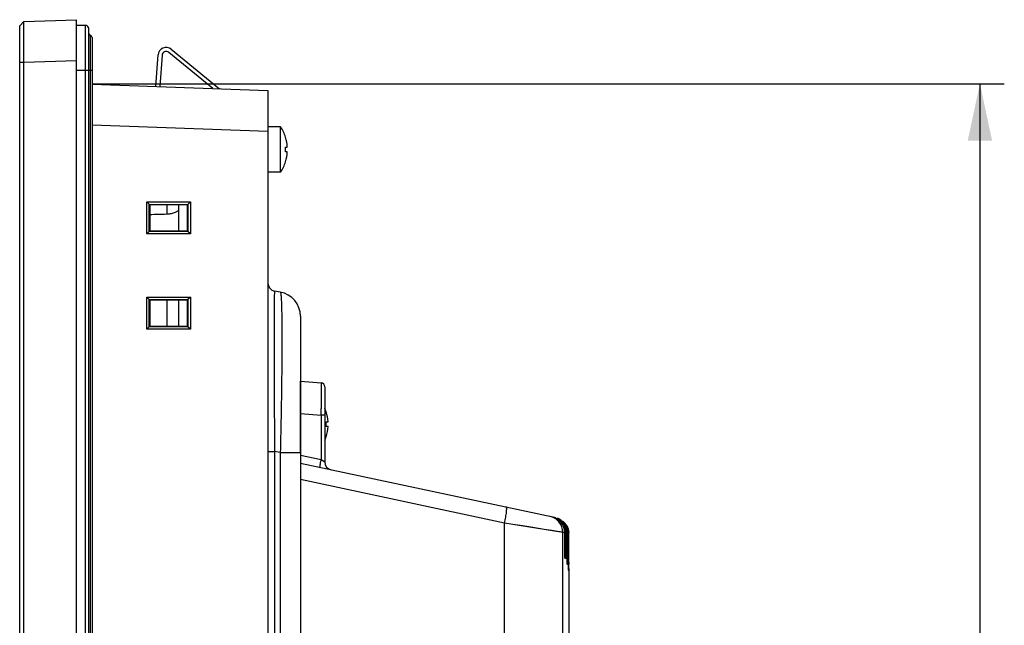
# Model space of a CAD drawing. Header units: millimetres. Extents: x 0 to 1682, y 0 to 1188.
# Tile 18 of 35: x 923 to 1044, y 701 to 775. Entities that reach past the tile are written whole.
import ezdxf

# ---------------------------------------------------------------- set-up
doc = ezdxf.new("R2010")
doc.units = ezdxf.units.MM
doc.header["$LTSCALE"] = 92.51
doc.layers.get('0').update_dxf_attribs({"linetype": 'CONTINUOUS'})
for name, color, linetype in [('2D-TOPRC1500_00-DIM', 7, 'CONTINUOUS'), ('ANTI_DROP_LOCK_221128_2-SHAPE', 7, 'CONTINUOUS'), ('CASE_COVER_12W-SHAPE', 7, 'CONTINUOUS'), ('FRONT_CASE-RC15_B-SHAPE', 7, 'CONTINUOUS'), ('GASKET-TOPRC15-SHAPE', 7, 'CONTINUOUS'), ('ISO7045-M3X5-4_8-SHAPE', 7, 'CONTINUOUS'), ('REAR_CASE-RC15W-SHAPE', 7, 'CONTINUOUS')]:
    doc.layers.add(name, color=color, linetype=linetype)
doc.styles.get("Standard").update_dxf_attribs({"font": 'GOTHIC.TTF'})
doc.dimstyles.new('DIMSTYLE_4', dxfattribs={"dimtxt": 7, "dimasz": 7, "dimexe": 1.5, "dimexo": 1, "dimgap": 0.875, "dimtad": 1, "dimdec": 1, "dimdsep": 46, "dimtxsty": 'Standard', "dimblk": '_FILLED', "dimblk1": '_FILLED', "dimblk2": '_FILLED', "dimcen": 0.09, "dimadec": 5, "dimazin": 2, "dimtp": 0.5, "dimtm": 0.5, "dimtfac": 1, "dimtdec": 1, "dimtofl": 0, "dimtmove": 0, "dimatfit": 3, "dimldrblk": '_FILLED', "dimfxl": 1, "dimtolj": 1, "dimarcsym": 0})

# ---------------------------------------------------------------- blocks, each defined once
blk = doc.blocks.new('_FILLED')
at = {"color": 0, "linetype": 'ByBlock'}
blk.add_solid([(0, 0), (-1, 0.214), (-1, -0.214)], dxfattribs=at)
blk = doc.blocks.new('*D5')
at = {"layer": '2D-TOPRC1500_00-DIM', "color": 2, "linetype": 'Continuous'}
for p, q in [((931.7, 767.17), (1043.71, 767.17)), ((1040.71, 767.17), (1040.71, 631.84)), ((1040.71, 496.5), (1040.71, 631.84)), ((931.7, 496.5), (1043.71, 496.5))]:
    blk.add_line(p, q, dxfattribs=at)
at = {"layer": '2D-TOPRC1500_00-DIM', "color": 2, "linetype": 'Continuous', "xscale": 7, "yscale": 7, "zscale": 7}
for p, rotation in [((1040.71, 767.17), 90), ((1040.71, 496.5), 270)]:
    blk.add_blockref('_FILLED', p, dxfattribs=dict(at, rotation=rotation))
at = {"layer": '2D-TOPRC1500_00-DIM', "color": 2, "linetype": 'Continuous', "insert": (1031.96, 631.84), "char_height": 7, "width": 23.5926, "attachment_point": 2, "rotation": 90, "line_spacing_factor": 0.9}
blk.add_mtext('270.7', dxfattribs=at)

msp = doc.modelspace()

# ---------------------------------------------------------------- linework, layer by layer
at = {"layer": 'ANTI_DROP_LOCK_221128_2-SHAPE', "color": 7, "linetype": 'Continuous'}
for p, q in [((946.448268, 766.587265), (941.016665, 771.023493)), ((941.33295, 771.410745), (947.273999, 766.55843)), ((939.431939, 766.832281), (939.702816, 770.705998)), ((940.201598, 770.67112), (939.931939, 766.81482))]:
    msp.add_line(p, q, dxfattribs=at)
for radius in [1, 0.5]:
    msp.add_arc((940.70038, 770.636242), radius, 50.75998256, 176, dxfattribs=at)
at = {"layer": 'CASE_COVER_12W-SHAPE', "color": 7, "linetype": 'Continuous'}
for p, q in [((957.20038, 721.871903), (957.20038, 730.636242)), ((957.20038, 730.636242), (959.743958, 730.413708)), ((960.20038, 729.91561), (960.20038, 720.697233)), ((957.20038, 726.651463), (959.743958, 726.428929)), ((959.743958, 726.428929), (959.743958, 720.988279)), ((960.20038, 726.428929), (959.743958, 726.428929)), ((957.20038, 721.528933), (959.743958, 720.988279)), ((988.22545, 713.930536), (957.20038, 720.525118)), ((959.743958, 720.988279), (960.20038, 720.697232)), ((982.298008, 713.190208), (957.20038, 718.524874)), ((989.456831, 712.048967), (982.298008, 713.190213)), ((982.298008, 699.708022), (982.298008, 713.190208)), ((989.456831, 699.012253), (989.456831, 712.048967)), ((989.69916, 711.997544), (989.456831, 712.048967)), ((989.69916, 709.923683), (989.69916, 711.997543)), ((989.811688, 709.789273), (989.811688, 711.973665)), ((989.981897, 711.937546), (989.811688, 711.973665)), ((989.981897, 709.196131), (989.981897, 711.937547)), ((990.05404, 709.062019), (990.05404, 711.922238)), ((990.14893, 711.902102), (990.05404, 711.922238)), ((990.14893, 708.472382), (990.14893, 711.902101)), ((990.180287, 708.339073), (990.180287, 711.895446)), ((989.694334, 709.793628), (989.811688, 709.789273)), ((989.785825, 708.791176), (989.784225, 708.792748)), ((989.977026, 709.064877), (990.05404, 709.062019)), ((990.038018, 708.063521), (990.037016, 708.065106)), ((990.149102, 708.281004), (990.14893, 708.472382)), ((990.180287, 708.339073), (990.18016, 708.131092)), ((990.174092, 707.340209), (990.173688, 707.341773)), ((990.20038, 707.340209), (990.20038, 562.367619))]:
    msp.add_line(p, q, dxfattribs=at)
for points in [[(960.168652, 720.717382), (960.185321, 720.706856), (960.196391, 720.700217), (960.20038, 720.697232)], [(989.456831, 712.048967), (989.354237, 712.066121), (989.12516, 712.101847), (988.779842, 712.15688), (988.327387, 712.229016), (987.771007, 712.318066), (987.137385, 712.418731), (986.468099, 712.525098), (985.756781, 712.638826), (985.007916, 712.757957), (984.197212, 712.887426), (983.286811, 713.032046), (982.298008, 713.190213)]]:
    msp.add_lwpolyline(points, dxfattribs=at)
for centre, radius, start, end in [((959.70038, 729.91561), 0.5, 0, 85), ((598.527786, 730.329893), 361.237235, 359.38125674, 359.51276413), ((970.820703, 718.651633), 11.320521, 168.08806728, 169.08715227), ((961.20038, 720.697233), 1, 180, 258), ((987.806919, 711.966933), 2.007712, 68.10103611, 77.96776574), ((988.049558, 711.912379), 2.01056, 58.5589762, 68.12162374), ((988.053542, 711.92207), 2.000214, 48.76787768, 58.51154446), ((987.798478, 711.962418), 2.016773, 29.38590411, 48.71039718), ((988.041367, 711.911642), 2.016082, 29.37844993, 48.70300154), ((988.137009, 711.892606), 2.01507, 29.36552717, 48.69000374), ((988.168016, 711.885381), 2.015556, 29.37232853, 48.6968877), ((987.978009, 711.936394), 2.003888, 0.03296328, 9.9376283), ((988.077841, 711.9221), 1.976199, 0.00399087, 3.09076537), ((988.145453, 711.900947), 2.003477, 0.03301066, 9.93861461), ((988.191141, 711.894811), 1.989156, 1.73023463, 4.17957674), ((988.209707, 711.895403), 1.97058, 0.00126683, 1.72932209), ((951.443456, 709.788771), 38.368232, 359.69072836, 0.00075034), ((1041.51581, 709.195869), 51.533913, 179.99970871, 180.21223014), ((963.486052, 708.775238), 26.566697, 359.05369043, 359.38231114), ((942.732351, 708.994188), 47.321552, 359.38812117, 359.83035031), ((927.517558, 709.061466), 62.536482, 359.80998521, 0.00050642), ((865.153167, 708.267168), 125.027068, 359.77022877, 359.93764074), ((921.872928, 708.042444), 68.306861, 359.64009363, 359.7679318)]:
    msp.add_arc(centre, radius, start, end, dxfattribs=at)
for start_param, end_param in [(0.0284530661, 0.0302374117), (0.0186240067, 0.0204232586), (0.0087999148, 0.0106075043)]:
    msp.add_ellipse((-211.49962, 748.89527), major_axis=(1201.697262, -42.198018), ratio=0.0607948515, start_param=start_param, end_param=end_param, dxfattribs=at)
for points, knots in [([(959.743958, 730.413708), (959.752304, 730.412932), (959.742649, 730.363022), (959.757835, 730.306659), (959.754112, 730.177713), (959.761704, 729.933675), (959.760934, 729.515464), (959.761876, 729.158029), (959.761474, 728.953164)], [0, 0, 0, 0, 0.0172101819, 0.0671499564, 0.149473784, 0.2632916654, 0.5793681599, 1, 1, 1, 1]), ([(959.761474, 728.953164), (959.761223, 728.82505), (959.75948, 728.259993), (959.755672, 727.694944), (959.75196, 727.258015)], [0, 0, 0, 0, 0.2267281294, 1, 1, 1, 1]), ([(959.623202, 720.010132), (959.602508, 720.01453), (959.612713, 720.123802), (959.613303, 720.255335), (959.653835, 720.511205), (959.685158, 720.692392), (959.704899, 720.794785)], [0, 0, 0, 0, 0.079937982, 0.2879115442, 0.6059721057, 1, 1, 1, 1]), ([(982.298008, 713.190208), (982.349587, 713.435547), (982.436236, 713.892091), (982.524554, 714.483928), (982.555271, 714.890174), (982.546211, 715.07577), (982.522478, 715.14274), (982.504775, 715.146503)], [0, 0, 0, 0, 0.3786033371, 0.6985997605, 0.9137927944, 0.9726682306, 1, 1, 1, 1]), ([(989.456831, 712.048967), (989.456948, 712.494024), (989.140777, 713.411878), (988.309049, 713.912767), (987.873892, 714.005262)], [0, 0, 0, 0, 0.5000998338, 1, 1, 1, 1]), ([(989.69916, 711.997543), (989.69916, 712.442623), (989.382489, 713.360269), (988.550929, 713.861354), (988.115747, 713.953854)], [0, 0, 0, 0, 0.5000986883, 1, 1, 1, 1]), ([(989.725886, 708.92526), (989.712987, 708.953643), (989.719773, 709.063074), (989.701538, 709.269241), (989.701816, 709.573002), (989.69916, 709.80087), (989.69916, 709.923683)], [0, 0, 0, 0, 0.0936041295, 0.3142797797, 0.6312722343, 1, 1, 1, 1]), ([(989.811129, 709.581667), (989.81019, 709.408021), (989.800686, 709.148863), (989.804904, 708.886683), (989.789642, 708.801483)], [0, 0, 0, 0, 0.6673546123, 1, 1, 1, 1]), ([(989.789642, 708.801483), (989.789162, 708.798801), (989.788478, 708.795796), (989.786917, 708.790876), (989.785825, 708.790876)], [0, 0, 0, 0, 0.7138554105, 1, 1, 1, 1]), ([(989.999421, 708.198011), (989.976006, 708.276754), (990.003565, 708.552597), (989.982944, 708.81805), (989.982251, 709.004982)], [0, 0, 0, 0, 0.3052964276, 1, 1, 1, 1]), ([(990.040387, 708.073779), (990.040091, 708.071142), (990.039346, 708.068554), (990.038986, 708.063277), (990.038018, 708.063256)], [0, 0, 0, 0, 0.7326079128, 1, 1, 1, 1]), ([(990.049125, 708.336477), (990.048587, 708.304414), (990.046251, 708.216881), (990.046581, 708.128985), (990.040387, 708.073779)], [0, 0, 0, 0, 0.3659844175, 1, 1, 1, 1]), ([(990.157247, 707.474564), (990.145998, 707.555772), (990.159484, 707.826149), (990.149439, 708.094154), (990.149102, 708.281004)], [0, 0, 0, 0, 0.3049596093, 1, 1, 1, 1]), ([(990.175039, 707.350518), (990.174922, 707.347884), (990.17389, 707.345467), (990.174993, 707.340045), (990.174092, 707.339945)], [0, 0, 0, 0, 0.7441789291, 1, 1, 1, 1]), ([(990.178441, 707.613374), (990.178237, 707.581306), (990.177329, 707.493693), (990.17751, 707.406021), (990.175039, 707.350518)], [0, 0, 0, 0, 0.3659667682, 1, 1, 1, 1])]:
    msp.add_open_spline(points, degree=3, knots=knots, dxfattribs=at)
for points in [[(988.555737, 713.829774), (988.763883, 713.746163), (988.960558, 713.625605), (989.129276, 713.477789)], [(989.726137, 712.916279), (989.561667, 713.209436), (989.313672, 713.467479), (989.026995, 713.643001)], [(989.555762, 712.952027), (989.720803, 712.658099), (989.811688, 712.310759), (989.811688, 711.973665)], [(989.951831, 712.282217), (989.913171, 712.503205), (989.835906, 712.720624), (989.726137, 712.916279)], [(989.798178, 712.900684), (989.946331, 712.636761), (990.034864, 712.330876), (990.051165, 712.028653)], [(990.118865, 712.246733), (990.080202, 712.467709), (990.002933, 712.685114), (989.893161, 712.880755)], [(989.924474, 712.873977), (990.066568, 712.620791), (990.153856, 712.329348), (990.175007, 712.039786)]]:
    msp.add_open_spline(points, degree=3, dxfattribs=at)
at = {"layer": 'FRONT_CASE-RC15_B-SHAPE', "color": 7, "linetype": 'Continuous'}
for p, q in [((922.70038, 774.291796), (923.200075, 774.809246)), ((923.200011, 774.809212), (922.70038, 774.291796)), ((923.200075, 774.809246), (929.70038, 775.036242)), ((929.70038, 488.636242), (929.70038, 775.036242)), ((922.70038, 489.380687), (922.70038, 774.291796)), ((922.70038, 769.812292), (923.200075, 769.812292)), ((923.200075, 769.812292), (929.70038, 770.039288)), ((923.200075, 493.860192), (923.200075, 769.812292)), ((931.60038, 767.105765), (953.20038, 766.351476)), ((953.20038, 766.351476), (953.20038, 497.321008)), ((931.60038, 762.108811), (953.20038, 761.354522)), ((938.339604, 748.714951), (938.339604, 752.657533)), ((938.339604, 752.657533), (938.628951, 752.36815)), ((938.339604, 752.657533), (943.675028, 752.650376)), ((938.629317, 752.357313), (938.628951, 752.36815)), ((938.628951, 749.004333), (938.628951, 752.36815)), ((938.629317, 752.357313), (938.69273, 752.293893)), ((938.629317, 752.357313), (943.375562, 752.350947)), ((943.308594, 752.294455), (938.69273, 752.293893)), ((938.69273, 752.293893), (938.69273, 749.078591)), ((940.778884, 752.294147), (940.778884, 751.124282)), ((942.20038, 752.29432), (942.20038, 749.078164)), ((943.364741, 752.350596), (943.308594, 752.294455)), ((943.308594, 749.078028), (943.308594, 752.294455)), ((943.364741, 752.350596), (943.375562, 752.350947)), ((943.364741, 752.350596), (943.364741, 749.021888)), ((943.675028, 752.650376), (943.375562, 752.350947)), ((943.675028, 752.650376), (943.675028, 748.722107)), ((938.629317, 749.015171), (938.69273, 749.078591)), ((938.69273, 749.078591), (943.308594, 749.078028)), ((943.364741, 749.021888), (943.308594, 749.078028)), ((938.339604, 748.714951), (938.628951, 749.004333)), ((943.675028, 748.722107), (938.339604, 748.714951)), ((938.628951, 749.004333), (938.629317, 749.015171)), ((943.375562, 749.021537), (938.629317, 749.015171)), ((943.375562, 749.021537), (943.364741, 749.021888)), ((943.675028, 748.722107), (943.375562, 749.021537)), ((938.339604, 737.014951), (938.339604, 740.957533)), ((938.339604, 740.957533), (938.628951, 740.66815)), ((938.339604, 740.957533), (943.675028, 740.950376)), ((938.629317, 740.657313), (938.628951, 740.66815)), ((938.628951, 737.304333), (938.628951, 740.66815)), ((938.629317, 740.657313), (938.69273, 740.593893)), ((938.629317, 740.657313), (943.375562, 740.650947)), ((943.308594, 740.594455), (938.69273, 740.593893)), ((938.69273, 740.593893), (938.69273, 737.378591)), ((940.778884, 740.594147), (940.778884, 737.378337)), ((942.20038, 740.59432), (942.20038, 737.378164)), ((943.364741, 740.650596), (943.308594, 740.594455)), ((943.308594, 737.378028), (943.308594, 740.594455)), ((943.364741, 740.650596), (943.375562, 740.650947)), ((943.364741, 740.650596), (943.364741, 737.321888)), ((943.675028, 740.950376), (943.375562, 740.650947)), ((943.675028, 740.950376), (943.675028, 737.022107)), ((938.339604, 737.014951), (938.628951, 737.304333)), ((943.675028, 737.022107), (938.339604, 737.014951)), ((938.628951, 737.304333), (938.629317, 737.315171)), ((938.629317, 737.315171), (938.69273, 737.378591)), ((943.375562, 737.321537), (938.629317, 737.315171)), ((938.69273, 737.378591), (943.308594, 737.378028)), ((943.364741, 737.321888), (943.308594, 737.378028)), ((943.375562, 737.321537), (943.364741, 737.321888)), ((943.675028, 737.022107), (943.375562, 737.321537))]:
    msp.add_line(p, q, dxfattribs=at)
msp.add_ellipse((971.090953, 747.636242), major_axis=(73.438104, 0), ratio=0.0521455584, start_param=1.9962748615, end_param=2.0276912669, dxfattribs=at)
for points, knots in [([(923.200075, 769.812292), (923.198905, 770.136708), (923.196831, 770.77297), (923.194485, 771.696672), (923.193014, 772.548024), (923.192524, 773.197243), (923.192673, 773.656413), (923.193003, 773.947672), (923.193611, 774.199291), (923.194305, 774.408959), (923.19556, 774.574385), (923.196072, 774.684369), (923.197826, 774.748522), (923.197325, 774.779969), (923.200222, 774.79756), (923.198399, 774.807545), (923.200011, 774.809212)], [0, 0, 0, 0, 0.1947663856, 0.3819864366, 0.5545521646, 0.7058829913, 0.7717485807, 0.8302194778, 0.8807384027, 0.9228218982, 0.9560629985, 0.9801414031, 0.9886714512, 0.9948309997, 0.9986082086, 1, 1, 1, 1]), ([(942.20038, 751.607918), (942.20038, 751.590402), (942.1596, 751.548194), (942.081614, 751.490963), (941.951492, 751.416947), (941.705217, 751.302272), (941.312658, 751.174344), (940.966203, 751.128709), (940.778884, 751.124282)], [0, 0, 0, 0, 0.0342480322, 0.100695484, 0.1979721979, 0.3220814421, 0.6336600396, 1, 1, 1, 1])]:
    msp.add_open_spline(points, degree=3, knots=knots, dxfattribs=at)
at = {"layer": 'GASKET-TOPRC15-SHAPE', "color": 7, "linetype": 'Continuous'}
for p, q in [((930.80038, 774.336242), (929.70038, 774.336242)), ((930.80038, 489.336242), (930.80038, 774.336242)), ((931.20038, 489.736242), (931.20038, 773.936242)), ((931.36038, 773.130181), (931.36038, 490.542303)), ((931.60038, 772.836242), (931.60038, 490.836242)), ((929.70038, 768.836242), (931.60038, 768.836242))]:
    msp.add_line(p, q, dxfattribs=at)
for centre, radius, start, end in [((930.80038, 773.936242), 0.4, 0, 90), ((931.40038, 773.32614), 0.2, 180, 258.46304097), ((931.30038, 772.836242), 0.3, 0, 78.46304097)]:
    msp.add_arc(centre, radius, start, end, dxfattribs=at)
at = {"layer": 'ISO7045-M3X5-4_8-SHAPE', "color": 7, "linetype": 'Continuous'}
for p, q in [((954.751851, 761.886242), (953.20038, 761.886242)), ((954.751851, 756.286242), (954.751851, 761.886242)), ((955.36964, 760.586242), (955.37909, 760.586242)), ((955.36964, 759.386242), (955.591355, 759.386242)), ((955.591355, 758.786242), (955.36964, 758.786242)), ((955.37909, 757.586242), (955.36964, 757.586242)), ((954.751851, 756.286242), (953.20038, 756.286242)), ((960.36964, 726.836242), (960.37909, 726.836242)), ((960.36964, 725.636242), (960.591355, 725.636242)), ((960.591355, 725.036242), (960.36964, 725.036242)), ((960.37909, 723.836242), (960.36964, 723.836242))]:
    msp.add_line(p, q, dxfattribs=at)
for centre, radius, start, end in [((950.609388, 759.086242), 5, 17.45760312, 34.05579774), ((950.609388, 759.086242), 4.990992, 3.44602869, 17.4901275), ((950.609388, 759.086242), 4.769696, 356.39388186, 3.60611814), ((950.609388, 759.086242), 4.990992, 342.5098725, 356.55397131), ((950.609388, 759.086242), 5, 325.94420226, 342.54239688), ((955.609388, 725.336242), 5, 17.45760312, 23.3213349), ((955.609388, 725.336242), 4.990992, 3.44602869, 17.4901275), ((955.609388, 725.336242), 4.769696, 356.39388186, 3.60611814), ((955.609388, 725.336242), 4.990992, 342.5098725, 356.55397131), ((955.609388, 725.336242), 5, 336.6786651, 342.54239688)]:
    msp.add_arc(centre, radius, start, end, dxfattribs=at)
at = {"layer": 'REAR_CASE-RC15W-SHAPE', "color": 7, "linetype": 'Continuous'}
for p, q in [((954.721324, 741.568058), (954.026731, 741.690534)), ((957.20038, 738.613635), (957.20038, 525.058849)), ((953.20038, 721.994379), (954.026731, 721.994379)), ((954.026731, 721.994379), (954.026731, 676.636242)), ((954.721324, 721.871903), (954.026731, 721.994379)), ((954.721324, 721.871903), (954.721324, 676.636242)), ((954.721324, 721.871903), (957.20038, 721.871903))]:
    msp.add_line(p, q, dxfattribs=at)
for centre, radius, start, end in [((954.20038, 742.675342), 1, 180, 260), ((954.20038, 738.613635), 3, 0, 80)]:
    msp.add_arc(centre, radius, start, end, dxfattribs=at)
for points, knots in [([(954.026731, 741.690534), (954.024618, 741.690906), (954.020885, 741.680403), (954.018312, 741.666201), (954.014388, 741.636314), (954.0093, 741.576475), (954.003272, 741.470718), (953.99705, 741.310327), (953.991107, 741.103327), (953.985599, 740.850678), (953.980535, 740.552545), (953.974043, 740.065925), (953.967602, 739.349285), (953.962256, 738.363984), (953.959057, 737.218447), (953.958054, 735.923642), (953.95928, 734.492357), (953.964035, 732.353961), (953.975675, 729.458154), (953.997162, 725.798091), (954.016093, 723.278181), (954.026731, 721.994379)], [0, 0, 0, 0, 0.0003268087, 0.0011939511, 0.0026391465, 0.0046687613, 0.0104888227, 0.0186568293, 0.0291669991, 0.0420043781, 0.0571493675, 0.074573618, 0.1161194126, 0.1662899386, 0.2246277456, 0.2905739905, 0.3634760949, 0.4425986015, 0.6162316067, 0.8044826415, 1, 1, 1, 1]), ([(954.721324, 741.568058), (954.733189, 741.565965), (954.753362, 741.525305), (954.771256, 741.454528), (954.791894, 741.3313), (954.810387, 741.166209), (954.828371, 740.953785), (954.852237, 740.581067), (954.876709, 740.003805), (954.898809, 739.181981), (954.91477, 738.193286), (954.924355, 737.046901), (954.927351, 735.753627), (954.923693, 734.325976), (954.909483, 732.195245), (954.874656, 729.310475), (954.81021, 725.663367), (954.753345, 723.151937), (954.721324, 721.871903)], [0, 0, 0, 0, 0.001833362, 0.0057391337, 0.0119175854, 0.0204018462, 0.0311948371, 0.0442842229, 0.0772621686, 0.1190832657, 0.1693883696, 0.2277198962, 0.2935278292, 0.3661771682, 0.4449571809, 0.6177546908, 0.805163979, 1, 1, 1, 1])]:
    msp.add_open_spline(points, degree=3, knots=knots, dxfattribs=at)

# ---------------------------------------------------------------- dimensions: what is measured, and where the dimension line sits
at = {"layer": '2D-TOPRC1500_00-DIM', "color": 2, "linetype": 'Continuous'}
dim = msp.add_linear_dim(base=(1040.707039, 767.172114), p1=(930.70038, 496.500369), p2=(930.70038, 767.172114), angle=90, dimstyle='DIMSTYLE_4', dxfattribs=at)
dim.commit()
dim.dimension.update_dxf_attribs({"geometry": '*D5', "text_midpoint": (1040.707039, 631.818882), "dimtype": 160})

doc.saveas('drawing.dxf')
